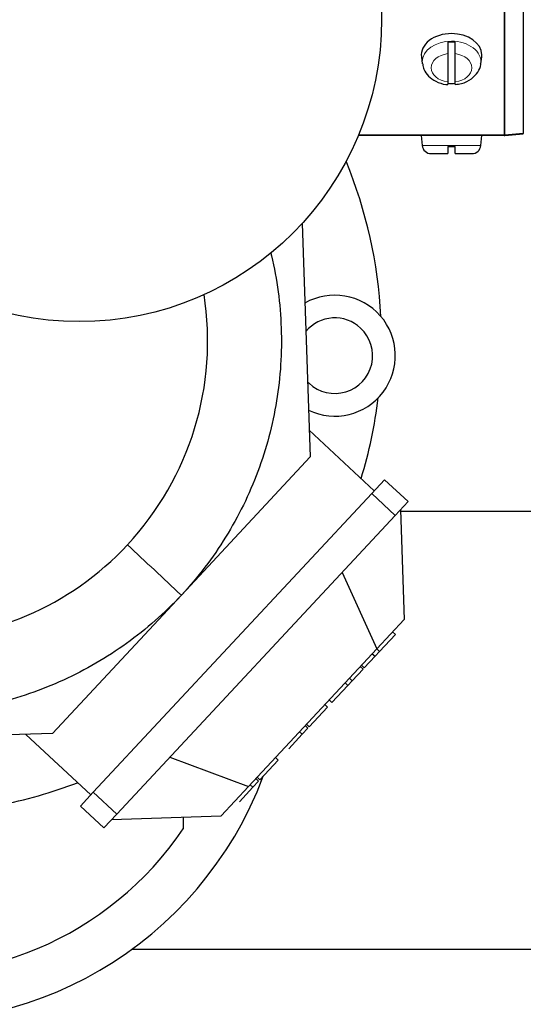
# Model space of a CAD drawing. Header units: millimetres. Extents: x 0 to 29700, y -16 to 21000.
# Tile 43 of 256: x 7151 to 7284, y 8783 to 9043. Entities that reach past the tile are written whole.
import ezdxf

# ---------------------------------------------------------------- set-up
doc = ezdxf.new("R2010")
doc.units = ezdxf.units.MM
doc.layers.add('1', color=7, linetype='Continuous', true_color=0xffffff)

msp = doc.modelspace()

# ---------------------------------------------------------------- linework, layer by layer
at = {"layer": '1', "color": 4, "linetype": 'Continuous', "lineweight": 13}
for p, q in [((7279.404, 9182.293), (7279.404, 9012.551)), ((7279.622, 9182.294), (7279.622, 9012.56)), ((7265.513, 9009.858), (7257.742, 9009.858)), ((7273.285, 9009.858), (7265.513, 9009.858)), ((7244.41, 8917.791), (7250.626, 8911.994)), ((7225.315, 8854.793), (7226.046, 8854.111)), ((7212.26, 8840.793), (7212.991, 8840.111)), ((7176.97, 8833.008), (7170.754, 8838.805))]:
    msp.add_line(p, q, dxfattribs=at)
at = {"layer": '1', "color": 2, "linetype": 'Continuous', "lineweight": 25}
for p, q in [((7284.494, 9182.294), (7284.494, 9012.987)), ((7257.544, 9033.269), (7257.771, 9031.438)), ((7264.513, 9034.109), (7264.513, 9026.631)), ((7266.513, 9026.631), (7266.513, 9034.109)), ((7273.255, 9031.438), (7273.483, 9033.269)), ((7273.483, 9033.269), (7273.513, 9033.764)), ((7279.404, 9012.467), (7240.858, 9012.467)), ((7279.404, 9012.551), (7240.892, 9012.551)), ((7257.513, 9012.467), (7257.742, 9009.858)), ((7273.285, 9009.858), (7273.513, 9012.467)), ((7284.494, 9012.987), (7279.622, 9012.56)), ((7279.622, 9012.476), (7284.494, 9012.903)), ((7284.494, 9012.903), (7284.487, 9012.986)), ((7264.513, 9009.567), (7266.513, 9009.567)), ((7260.133, 9007.667), (7264.513, 9007.667)), ((7266.513, 9007.667), (7270.894, 9007.667)), ((7225.991, 8989.189), (7228.146, 8927.477)), ((7245.092, 8918.523), (7227.899, 8934.555)), ((7228.146, 8927.477), (7194.052, 8890.915)), ((7247.82, 8921.448), (7244.41, 8917.791)), ((7254.036, 8915.651), (7247.82, 8921.448)), ((7244.41, 8917.791), (7170.754, 8838.805)), ((7254.036, 8915.651), (7250.626, 8911.994)), ((7251.99, 8913.457), (7253.002, 8884.483)), ((7252.005, 8913.092), (7363.013, 8913.092)), ((7176.97, 8833.008), (7250.626, 8911.994)), ((7236.558, 8896.908), (7245.76, 8876.717)), ((7194.052, 8890.915), (7159.957, 8854.353)), ((7245.76, 8876.717), (7253.002, 8884.483)), ((7250.655, 8880.5), (7246.465, 8876.007)), ((7249.924, 8881.182), (7250.655, 8880.5)), ((7211.822, 8840.323), (7245.76, 8876.717)), ((7245.734, 8876.689), (7246.465, 8876.007)), ((7245.288, 8874.744), (7242.437, 8871.688)), ((7244.556, 8875.426), (7245.288, 8874.744)), ((7246.465, 8876.007), (7245.288, 8874.744)), ((7242.114, 8871.341), (7239.263, 8868.284)), ((7241.382, 8872.023), (7242.114, 8871.341)), ((7241.706, 8872.37), (7242.437, 8871.688)), ((7238.532, 8868.966), (7239.263, 8868.284)), ((7238.086, 8867.021), (7233.896, 8862.528)), ((7237.354, 8867.703), (7238.086, 8867.021)), ((7239.263, 8868.284), (7238.086, 8867.021)), ((7232.745, 8861.294), (7227.89, 8856.087)), ((7232.014, 8861.976), (7232.745, 8861.294)), ((7233.164, 8863.21), (7233.896, 8862.528)), ((7227.548, 8855.721), (7226.046, 8854.111)), ((7226.817, 8856.403), (7227.548, 8855.721)), ((7227.158, 8856.769), (7227.89, 8856.087)), ((7159.957, 8854.353), (7091.399, 8851.959)), ((7170.072, 8838.074), (7152.879, 8854.106)), ((7226.046, 8854.111), (7222.459, 8850.264)), ((7191.038, 8848.094), (7211.822, 8840.323)), ((7218.958, 8847.976), (7219.69, 8847.294)), ((7219.69, 8847.294), (7214.834, 8842.087)), ((7214.103, 8842.769), (7214.834, 8842.087)), ((7204.58, 8832.557), (7211.822, 8840.323)), ((7212.991, 8840.111), (7209.404, 8836.264)), ((7214.493, 8841.721), (7212.991, 8840.111)), ((7213.761, 8842.403), (7214.493, 8841.721)), ((7167.344, 8835.148), (7170.754, 8838.805)), ((7167.344, 8835.148), (7173.56, 8829.351)), ((7173.56, 8829.351), (7176.97, 8833.008)), ((7175.606, 8831.545), (7204.58, 8832.557)), ((7194.513, 8832.206), (7194.513, 8829.102)), ((7180.98, 8797.292), (8308.933, 8797.292))]:
    msp.add_line(p, q, dxfattribs=at)
msp.add_circle((7167.013, 9043.242), 80, dxfattribs=at)
for centre, radius, start, end in [((7260.133, 9010.067), 2.4, 185, 270), ((7270.894, 9010.067), 2.4, 270, 355), ((7122.013, 8958.092), 125, 2.98574, 22.35537), ((7122.013, 8958.092), 79, 317, 8.9525), ((7234.646, 8954.242), 16, 244.33441, 119.66726), ((7234.646, 8954.242), 10, 47, 139.98688), ((7234.646, 8954.242), 10, 227, 47), ((7234.646, 8954.242), 10, 224.01031, 227), ((7122.013, 8958.092), 125, 343.10568, 353.10217), ((7122.013, 8958.092), 79, 221.92906, 317), ((7122.013, 8878.092), 100.045, 261.09, 339.48562), ((7122.013, 8958.092), 125, 280.89772, 290.89588), ((7122.013, 8878.092), 87.5, 259.79745, 325.95227)]:
    msp.add_arc(centre, radius, start, end, dxfattribs=at)
for centre, major_axis, start_param, end_param in [((7265.513, 9033.764), (8, 0), 1.5707963, 3.2292627), ((7265.513, 9033.764), (8, 0), 0, 1.5707963), ((7265.513, 9031.714), (-7.728, 0), 4.5826289, 4.8421491), ((7265.513, 9031.714), (-7.728, 0), 1.4410362, 1.7005564)]:
    msp.add_ellipse(centre, major_axis=major_axis, ratio=0.7071068, start_param=start_param, end_param=end_param, dxfattribs=at)
at = {"layer": '1', "color": 4, "linetype": 'Continuous', "lineweight": 13}
for centre, major_axis, start_param, end_param in [((7265.513, 9031.919), (-7.772, 0), 4.712389, 6.2831853), ((7265.513, 9031.919), (-7.772, 0), 3.0606966, 4.712389), ((7265.513, 9030.37), (5.381, 0), 1.757727, 4.5254583), ((7265.513, 9030.37), (5.381, 0), 4.8993196, 7.667051), ((7265.513, 9031.919), (-7.772, 0), 0, 0.097193)]:
    msp.add_ellipse(centre, major_axis=major_axis, ratio=0.7071068, start_param=start_param, end_param=end_param, dxfattribs=at)
at = {"layer": '1', "color": 2, "linetype": 'Continuous', "lineweight": 25}
for points, knots in [([(7264.513, 9037.132), (7264.513, 9037.016), (7264.513, 9036.895), (7264.513, 9036.706), (7264.513, 9036.642), (7264.513, 9036.545), (7264.513, 9036.512), (7264.513, 9036.446), (7264.513, 9036.412), (7264.513, 9036.244), (7264.513, 9036.108), (7264.513, 9035.904), (7264.513, 9035.835), (7264.513, 9035.733), (7264.513, 9035.698), (7264.513, 9035.63), (7264.513, 9035.595), (7264.513, 9035.424), (7264.513, 9035.289), (7264.513, 9035.093), (7264.513, 9035.028), (7264.513, 9034.932), (7264.513, 9034.9), (7264.513, 9034.837), (7264.513, 9034.805), (7264.513, 9034.65), (7264.513, 9034.533), (7264.513, 9034.311), (7264.513, 9034.206), (7264.513, 9034.109)], [0, 0, 0, 0, 0.125, 0.125, 0.1875, 0.1875, 0.21875, 0.21875, 0.25, 0.25, 0.375, 0.375, 0.4375, 0.4375, 0.46875, 0.46875, 0.5, 0.5, 0.625, 0.625, 0.6875, 0.6875, 0.71875, 0.71875, 0.75, 0.75, 0.875, 0.875, 1, 1, 1, 1]), ([(7266.513, 9034.109), (7266.513, 9034.206), (7266.513, 9034.311), (7266.513, 9034.533), (7266.513, 9034.651), (7266.513, 9034.838), (7266.513, 9034.901), (7266.513, 9035.029), (7266.513, 9035.093), (7266.513, 9035.29), (7266.513, 9035.424), (7266.513, 9035.596), (7266.513, 9035.63), (7266.513, 9035.699), (7266.513, 9035.733), (7266.513, 9035.836), (7266.513, 9035.904), (7266.513, 9036.108), (7266.513, 9036.244), (7266.513, 9036.412), (7266.513, 9036.446), (7266.513, 9036.512), (7266.513, 9036.545), (7266.513, 9036.643), (7266.513, 9036.707), (7266.513, 9036.895), (7266.513, 9037.016), (7266.513, 9037.132)], [0, 0, 0, 0, 0.125, 0.125, 0.25, 0.25, 0.3125, 0.3125, 0.375, 0.375, 0.5, 0.5, 0.53125, 0.53125, 0.5625, 0.5625, 0.625, 0.625, 0.75, 0.75, 0.78125, 0.78125, 0.8125, 0.8125, 0.875, 0.875, 1, 1, 1, 1]), ([(7257.887, 9031.385), (7257.911, 9030.885), (7258.139, 9029.721), (7259.359, 9028.058), (7261.367, 9026.658), (7263.251, 9026.023), (7264.352, 9025.944), (7264.513, 9025.937)], [0, 0, 0, 0, 0.1642745, 0.4063163, 0.6661808, 0.9518054, 1, 1, 1, 1]), ([(7266.505, 9025.996), (7267.073, 9026.016), (7268.615, 9026.218), (7270.826, 9027.297), (7272.49, 9029.1), (7273.28, 9030.621), (7273.222, 9031.413), (7273.213, 9031.494)], [0, 0, 0, 0, 0.1642758, 0.4681905, 0.7323979, 0.9729604, 1, 1, 1, 1]), ([(7264.513, 9026.631), (7264.513, 9026.534), (7264.513, 9026.445), (7264.513, 9026.287), (7264.513, 9026.217), (7264.513, 9026.126), (7264.513, 9026.099), (7264.513, 9026.05), (7264.513, 9026.028), (7264.513, 9025.971), (7264.513, 9025.944), (7264.513, 9025.924), (7264.513, 9025.921), (7264.513, 9025.916), (7264.513, 9025.914), (7264.513, 9025.913), (7264.513, 9025.913), (7264.513, 9025.913)], [0, 0, 0, 0, 0.2166443, 0.2166443, 0.4332885, 0.4332885, 0.5416107, 0.5416107, 0.6499328, 0.6499328, 0.8665771, 0.8665771, 0.9207382, 0.9207382, 0.9748992, 0.9748992, 1, 1, 1, 1]), ([(7266.513, 9025.913), (7266.513, 9025.913), (7266.513, 9025.913), (7266.513, 9025.914), (7266.513, 9025.916), (7266.513, 9025.921), (7266.513, 9025.924), (7266.513, 9025.944), (7266.513, 9025.971), (7266.513, 9026.028), (7266.513, 9026.05), (7266.513, 9026.087), (7266.513, 9026.1), (7266.513, 9026.127), (7266.513, 9026.142), (7266.513, 9026.217), (7266.513, 9026.287), (7266.513, 9026.445), (7266.513, 9026.534), (7266.513, 9026.631)], [0, 0, 0, 0, 0.0041489, 0.0041489, 0.059474, 0.059474, 0.114799, 0.114799, 0.3360993, 0.3360993, 0.4467494, 0.4467494, 0.5020745, 0.5020745, 0.5573995, 0.5573995, 0.7786998, 0.7786998, 1, 1, 1, 1]), ([(7264.513, 9009.567), (7264.513, 9009.432), (7264.513, 9009.301), (7264.513, 9009.111), (7264.513, 9009.049), (7264.513, 9008.957), (7264.513, 9008.927), (7264.513, 9008.867), (7264.513, 9008.837), (7264.513, 9008.69), (7264.513, 9008.581), (7264.513, 9008.428), (7264.513, 9008.379), (7264.513, 9008.308), (7264.513, 9008.285), (7264.513, 9008.24), (7264.513, 9008.218), (7264.513, 9008.11), (7264.513, 9008.035), (7264.513, 9007.936), (7264.513, 9007.906), (7264.513, 9007.864), (7264.513, 9007.851), (7264.513, 9007.825), (7264.513, 9007.813), (7264.513, 9007.757), (7264.513, 9007.723), (7264.513, 9007.679), (7264.513, 9007.667), (7264.513, 9007.667)], [0, 0, 0, 0, 0.1254834, 0.1254834, 0.1882251, 0.1882251, 0.2195959, 0.2195959, 0.2509668, 0.2509668, 0.3764502, 0.3764502, 0.4391919, 0.4391919, 0.4705627, 0.4705627, 0.5019335, 0.5019335, 0.6274169, 0.6274169, 0.6901586, 0.6901586, 0.7215295, 0.7215295, 0.7529003, 0.7529003, 0.8783837, 0.8783837, 1, 1, 1, 1]), ([(7266.513, 9007.667), (7266.513, 9007.669), (7266.513, 9007.68), (7266.513, 9007.723), (7266.513, 9007.757), (7266.513, 9007.825), (7266.513, 9007.85), (7266.513, 9007.906), (7266.513, 9007.936), (7266.513, 9008.035), (7266.513, 9008.111), (7266.513, 9008.218), (7266.513, 9008.24), (7266.513, 9008.285), (7266.513, 9008.355), (7266.513, 9008.428), (7266.513, 9008.581), (7266.513, 9008.69), (7266.513, 9008.837), (7266.513, 9008.867), (7266.513, 9008.927), (7266.513, 9008.957), (7266.513, 9009.049), (7266.513, 9009.111), (7266.513, 9009.301), (7266.513, 9009.432), (7266.513, 9009.567)], [0, 0, 0, 0, 0.1175171, 0.1175171, 0.2435861, 0.2435861, 0.3066206, 0.3066206, 0.3696551, 0.3696551, 0.4957241, 0.4957241, 0.5272413, 0.5272413, 0.5587586, 0.6217931, 0.6217931, 0.747862, 0.747862, 0.7793793, 0.7793793, 0.8108965, 0.8108965, 0.873931, 0.873931, 1, 1, 1, 1]), ([(7217.659, 8981.634), (7217.738, 8981.313), (7217.815, 8980.99), (7218.63, 8977.531), (7219.215, 8974.357), (7220.07, 8967.967), (7220.341, 8964.751), (7220.566, 8958.308), (7220.52, 8955.081), (7220.112, 8948.647), (7219.751, 8945.44), (7218.714, 8939.077), (7218.04, 8935.921), (7216.385, 8929.69), (7215.404, 8926.616), (7213.147, 8920.577), (7211.87, 8917.613), (7209.031, 8911.825), (7207.469, 8909.001), (7204.077, 8903.519), (7202.246, 8900.861), (7198.333, 8895.738), (7196.25, 8893.272), (7194.052, 8890.915)], [0, 0, 0, 0, 0.0101705, 0.0101705, 0.1091534, 0.1091534, 0.2081364, 0.2081364, 0.3071193, 0.3071193, 0.4061023, 0.4061023, 0.5050852, 0.5050852, 0.6040682, 0.6040682, 0.7030511, 0.7030511, 0.8020341, 0.8020341, 0.901017, 0.901017, 1, 1, 1, 1]), ([(7194.052, 8890.915), (7191.853, 8888.558), (7189.539, 8886.308), (7184.701, 8882.047), (7182.178, 8880.035), (7176.946, 8876.269), (7174.237, 8874.514), (7168.661, 8871.278), (7165.794, 8869.797), (7159.927, 8867.124), (7156.929, 8865.931), (7150.828, 8863.846), (7147.727, 8862.953), (7141.452, 8861.475), (7138.278, 8860.891), (7131.888, 8860.035), (7128.672, 8859.764), (7122.23, 8859.539), (7119.003, 8859.585), (7112.569, 8859.993), (7109.362, 8860.355), (7102.999, 8861.391), (7099.843, 8862.065), (7093.612, 8863.72), (7090.537, 8864.701), (7084.499, 8866.959), (7081.535, 8868.236), (7075.747, 8871.074), (7072.922, 8872.636), (7067.44, 8876.028), (7064.783, 8877.859), (7061.587, 8880.3), (7060.959, 8880.792), (7060.337, 8881.292)], [0, 0, 0, 0, 0.0655845, 0.0655845, 0.131169, 0.131169, 0.1967536, 0.1967536, 0.2623381, 0.2623381, 0.3279226, 0.3279226, 0.3935071, 0.3935071, 0.4590917, 0.4590917, 0.5246762, 0.5246762, 0.5902607, 0.5902607, 0.6558452, 0.6558452, 0.7214297, 0.7214297, 0.7870143, 0.7870143, 0.8525988, 0.8525988, 0.9181833, 0.9181833, 0.9837678, 0.9837678, 1, 1, 1, 1])]:
    msp.add_open_spline(points, degree=3, knots=knots, dxfattribs=at)
for points in [[(7279.622, 9012.56), (7279.55, 9012.554), (7279.477, 9012.551), (7279.404, 9012.551)], [(7279.404, 9012.467), (7279.477, 9012.467), (7279.55, 9012.47), (7279.622, 9012.476)]]:
    msp.add_rational_spline(points, [1, 0.999365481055, 0.999365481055, 1], degree=3, dxfattribs=at)
at = {"layer": '1', "color": 4, "linetype": 'Continuous', "lineweight": 13}
msp.add_open_spline([(7179.79, 8904.214), (7184.544, 8899.781), (7189.298, 8895.348), (7194.052, 8890.915)], degree=3, dxfattribs=at)

doc.saveas('drawing.dxf')
